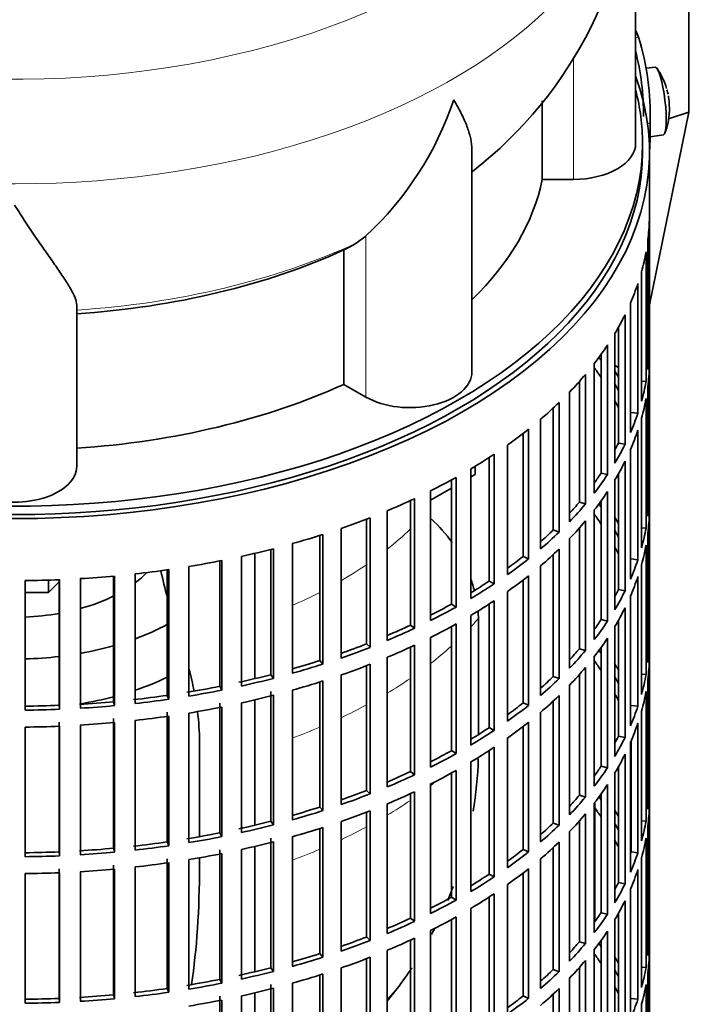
# Model space of a CAD drawing. Header units: millimetres. Extents: x 166 to 762, y -2950 to 2070.
# Tile 4 of 23: x 665 to 762, y -2839 to -2696. Entities that reach past the tile are written whole.
import ezdxf

# ---------------------------------------------------------------- set-up
doc = ezdxf.new("R2010")
doc.units = ezdxf.units.MM
for name, color, linetype in [('M5X8_UNI7687', 7, 'Continuous'), ('VSI134_DIFFUSORE', 7, 'Continuous'), ('VSI134_FILTRO_A', 7, 'Continuous'), ('VSI134_GIUNTO_8×', 7, 'Continuous'), ('VSI134_SUPPORTO_', 7, 'Continuous'), ('VSI134_TERMINALE', 7, 'Continuous')]:
    doc.layers.add(name, color=color, linetype=linetype)

# ---------------------------------------------------------------- blocks, each defined once
blk = doc.blocks.new('SE4')
at = {"layer": 'M5X8_UNI7687', "color": 7, "linetype": 'Continuous', "lineweight": 35}
for p, q in [((757.15, -2703.32), (755.85, -2703.44)), ((756.42, -2713.4), (758.35, -2713.11))]:
    blk.add_line(p, q, dxfattribs=at)
for centre, radius, start, end in [((749.24, -2709.26), 10, 16.6957, 35.0127), ((749.24, -2709.26), 10, 11.8797, 13.5278), ((1125.34, -2652.7), 370.34, 188.5064, 188.6141), ((749.24, -2709.26), 10, 338.98, 357.2751)]:
    blk.add_arc(centre, radius, start, end, dxfattribs=at)
for centre, major_axis, ratio, start_param, end_param in [((757.75, -2708.22), (0.6, -4.89), 0.169759, 0.004788, 3.136805), ((749.22, -2709.17), (-9.78, -2.08), 0.810411, 3.163117, 3.206609), ((749.25, -2709.38), (-9.94, -1.06), 0.589949, 3.053564, 3.168123), ((750.76, -2707.26), (7.36, -5.62), 0.747167, 0.443437, 0.593129)]:
    blk.add_ellipse(centre, major_axis=major_axis, ratio=ratio, start_param=start_param, end_param=end_param, dxfattribs=at)
at = {"layer": 'VSI134_DIFFUSORE', "color": 7, "linetype": 'Continuous', "lineweight": 35}
for p, q in [((754.33, -2714.37), (754.33, -2671.32)), ((740.8, -2708.19), (740.8, -2719.57)), ((730.61, -2747.44), (730.61, -2715.3)), ((740.8, -2719.57), (745.33, -2719.57)), ((715.24, -2727.77), (713.82, -2728.82)), ((712.04, -2729.79), (712.04, -2749.27)), ((673.33, -2761.14), (673.33, -2737.79)), ((712.04, -2749.27), (715.24, -2751.11))]:
    blk.add_line(p, q, dxfattribs=at)
at = {"layer": 'VSI134_DIFFUSORE', "color": 4, "linetype": 'Continuous', "lineweight": 9}
for p, q in [((745.33, -2719.57), (745.33, -2701.82)), ((715.24, -2751.11), (715.24, -2727.77))]:
    blk.add_line(p, q, dxfattribs=at)
at = {"layer": 'VSI134_DIFFUSORE', "color": 7, "linetype": 'Continuous', "lineweight": 35}
for centre, radius, start, end in [((693.31, -2670.24), 60.97, 307.8007, 358.9875), ((682.74, -2692.81), 47.73, 312.9143, 341.3628), ((705.91, -2716.43), 14.7, 294.6434, 302.5491)]:
    blk.add_arc(centre, radius, start, end, dxfattribs=at)
at = {"layer": 'VSI134_DIFFUSORE', "color": 4, "linetype": 'Continuous', "lineweight": 9}
for centre, major_axis, start_param, end_param in [((664.33, -2655.6), (85.67, 0), 2.812965, 6.283185), ((664.33, -2668.35), (-89.83, 0), 0, 3.209638), ((664.33, -2692.9), (79.5, 0), 4.82584, 5.384336)]:
    blk.add_ellipse(centre, major_axis=major_axis, ratio=0.57735, start_param=start_param, end_param=end_param, dxfattribs=at)
at = {"layer": 'VSI134_DIFFUSORE', "color": 7, "linetype": 'Continuous', "lineweight": 35}
for centre, major_axis, start_param, end_param in [((745.33, -2714.37), (-9, 0), 1.570796, 3.141593), ((664.33, -2714.37), (77, 0), 5.749077, 6.166034), ((664.33, -2694.9), (77, 0), 4.82954, 5.380636), ((721.61, -2747.44), (-9, 0), 0.785398, 3.141593), ((664.33, -2714.37), (77, 0), 4.82954, 5.380636), ((664.33, -2761.14), (-9, 0), 0, 3.141593)]:
    blk.add_ellipse(centre, major_axis=major_axis, ratio=0.57735, start_param=start_param, end_param=end_param, dxfattribs=at)
for points, knots in [([(730.61, -2715.31), (730.61, -2715.16), (730.6, -2715), (730.56, -2714.34), (730.47, -2713.83), (730.2, -2712.77), (730.02, -2712.22), (729.57, -2711.09), (729.3, -2710.51), (728.84, -2709.61), (728.68, -2709.31), (728.43, -2708.85), (728.34, -2708.69), (728.16, -2708.38), (728.07, -2708.22), (727.97, -2708.06)], [0.4604904, 0.4604904, 0.4604904, 0.4604904, 0.5, 0.5, 0.625, 0.625, 0.75, 0.75, 0.875, 0.875, 0.9375, 0.9375, 0.96875, 0.96875, 1, 1, 1, 1]), ([(673.33, -2737.79), (673.33, -2737.47), (673.24, -2737.11), (672.93, -2736.31), (672.71, -2735.87), (672.3, -2735.15), (672.15, -2734.9), (671.82, -2734.39), (671.65, -2734.12), (671.11, -2733.3), (670.72, -2732.72), (669.87, -2731.5), (669.42, -2730.86), (668.47, -2729.51), (667.98, -2728.8), (666.96, -2727.32), (666.45, -2726.55), (665.66, -2725.36), (665.4, -2724.95), (665, -2724.34), (664.86, -2724.13), (664.6, -2723.71), (664.46, -2723.5), (664.33, -2723.28)], [0, 0, 0, 0, 0.125, 0.125, 0.25, 0.25, 0.3125, 0.3125, 0.375, 0.375, 0.5, 0.5, 0.625, 0.625, 0.75, 0.75, 0.875, 0.875, 0.9375, 0.9375, 0.96875, 0.96875, 1, 1, 1, 1])]:
    blk.add_open_spline(points, degree=3, knots=knots, dxfattribs=at)
at = {"layer": 'VSI134_FILTRO_A', "color": 7, "linetype": 'Continuous', "lineweight": 35}
for p, q in [((756.33, -2879.71), (756.33, -2715.6)), ((756.32, -2725.45), (756.32, -2744.23)), ((756.1, -2728.34), (756.1, -2747.12)), ((755.84, -2730.08), (755.84, -2748.86)), ((755.19, -2732.94), (755.19, -2751.72)), ((754.66, -2734.66), (754.66, -2753.44)), ((753.58, -2737.48), (753.58, -2756.26)), ((752.79, -2739.17), (752.79, -2757.95)), ((751.84, -2740.97), (751.84, -2757.77)), ((751.29, -2741.92), (751.29, -2760.7)), ((750.25, -2743.56), (750.25, -2762.34)), ((756.1, -2744.23), (756.32, -2744.23)), ((749.33, -2744.9), (749.33, -2762.12)), ((748.34, -2746.23), (748.34, -2765.01)), ((756.32, -2746.68), (756.32, -2765.46)), ((746.17, -2748.84), (746.17, -2766.33)), ((747.06, -2747.82), (747.06, -2766.59)), ((755.19, -2748.81), (755.84, -2748.86)), ((744.75, -2750.38), (744.75, -2769.16)), ((756.1, -2749.57), (756.1, -2768.34)), ((755.84, -2751.31), (755.84, -2770.09)), ((742.4, -2752.69), (742.4, -2770.36)), ((743.24, -2751.89), (743.24, -2770.67)), ((740.55, -2754.32), (740.55, -2773.1)), ((753.68, -2753.32), (754.66, -2753.44)), ((755.19, -2754.17), (755.19, -2772.95)), ((738.82, -2755.76), (738.82, -2774.54)), ((754.66, -2755.89), (754.66, -2774.67)), ((738.02, -2756.38), (738.02, -2774.18)), ((735.77, -2758.05), (735.77, -2776.83)), ((751.84, -2757.77), (752.79, -2757.95)), ((753.58, -2758.71), (753.58, -2777.49)), ((733.09, -2759.87), (733.09, -2777.77)), ((733.83, -2759.39), (733.83, -2778.16)), ((730.45, -2761.51), (730.45, -2780.29)), ((752.79, -2760.4), (752.79, -2779.18)), ((727.63, -2763.12), (727.63, -2781.1)), ((728.31, -2762.75), (728.31, -2781.53)), ((749.33, -2762.12), (750.25, -2762.34)), ((751.29, -2763.15), (751.29, -2781.93)), ((751.84, -2762.2), (751.84, -2779)), ((722.3, -2765.82), (722.3, -2784.6)), ((724.62, -2764.7), (724.62, -2783.48)), ((750.25, -2764.79), (750.25, -2783.57)), ((756.1, -2765.46), (756.32, -2765.46)), ((721.69, -2766.11), (721.69, -2784.15)), ((746.17, -2766.33), (747.06, -2766.59)), ((748.34, -2767.46), (748.34, -2786.24)), ((749.33, -2766.13), (749.33, -2783.35)), ((715.32, -2768.79), (715.32, -2786.88)), ((715.85, -2768.58), (715.85, -2787.36)), ((718.33, -2767.58), (718.33, -2786.36)), ((756.32, -2767.91), (756.32, -2786.69)), ((711.64, -2770.13), (711.64, -2788.91)), ((742.4, -2770.36), (743.24, -2770.67)), ((746.17, -2770.07), (746.17, -2787.56)), ((747.06, -2769.04), (747.06, -2787.82)), ((755.19, -2770.04), (755.84, -2770.09)), ((708.55, -2771.16), (708.55, -2789.28)), ((709.01, -2771.01), (709.01, -2789.79)), ((744.75, -2771.6), (744.75, -2790.38)), ((756.1, -2770.79), (756.1, -2789.57)), ((701.45, -2773.18), (701.45, -2791.33)), ((701.84, -2773.08), (701.84, -2791.86)), ((704.58, -2772.34), (704.58, -2791.12)), ((743.24, -2773.12), (743.24, -2791.9)), ((755.84, -2772.54), (755.84, -2791.31)), ((697.22, -2774.19), (697.22, -2792.96)), ((738.02, -2774.18), (738.82, -2774.54)), ((742.4, -2773.92), (742.4, -2791.59)), ((753.68, -2774.54), (754.66, -2774.67)), ((689.6, -2775.65), (689.6, -2794.43)), ((694.07, -2774.84), (694.07, -2793.01)), ((694.37, -2774.78), (694.37, -2793.56)), ((740.55, -2775.55), (740.55, -2794.33)), ((755.19, -2775.4), (755.19, -2794.18)), ((673.86, -2777.41), (673.86, -2796.19)), ((678.68, -2777.04), (678.68, -2795.24)), ((678.81, -2777.03), (678.81, -2795.81)), ((681.8, -2776.73), (681.8, -2795.51)), ((686.46, -2776.13), (686.46, -2794.32)), ((686.68, -2776.1), (686.68, -2794.88)), ((738.82, -2776.99), (738.82, -2795.76)), ((754.66, -2777.12), (754.66, -2795.9)), ((665.85, -2777.69), (665.85, -2796.47)), ((670.8, -2777.56), (670.8, -2795.76)), ((670.84, -2777.56), (670.84, -2796.34)), ((733.09, -2777.77), (733.83, -2778.16)), ((738.02, -2777.61), (738.02, -2795.41)), ((735.77, -2779.28), (735.77, -2798.05)), ((751.84, -2779), (752.79, -2779.18)), ((753.58, -2779.94), (753.58, -2798.72)), ((727.63, -2781.1), (728.31, -2781.53)), ((733.09, -2781.1), (733.09, -2799)), ((733.83, -2780.61), (733.83, -2799.39)), ((752.79, -2781.63), (752.79, -2800.41)), ((730.45, -2782.74), (730.45, -2801.52)), ((721.69, -2784.15), (722.3, -2784.6)), ((727.63, -2784.35), (727.63, -2802.33)), ((728.31, -2783.98), (728.31, -2802.76)), ((749.33, -2783.35), (750.25, -2783.57)), ((751.29, -2784.38), (751.29, -2803.16)), ((751.84, -2783.43), (751.84, -2800.23)), ((724.62, -2785.93), (724.62, -2804.71)), ((750.25, -2786.02), (750.25, -2804.8)), ((715.32, -2786.88), (715.85, -2787.36)), ((721.69, -2787.34), (721.69, -2805.37)), ((722.3, -2787.05), (722.3, -2805.83)), ((749.33, -2787.36), (749.33, -2804.58)), ((756.1, -2786.68), (756.32, -2786.69)), ((718.33, -2788.81), (718.33, -2807.59)), ((746.17, -2787.56), (747.06, -2787.82)), ((748.34, -2788.69), (748.34, -2807.47)), ((708.55, -2789.28), (709.01, -2789.79)), ((715.32, -2790.02), (715.32, -2808.11)), ((715.85, -2789.81), (715.85, -2808.59)), ((747.06, -2790.27), (747.06, -2809.05)), ((756.32, -2789.14), (756.32, -2807.92)), ((701.45, -2791.33), (701.84, -2791.86)), ((711.64, -2791.36), (711.64, -2810.14)), ((742.4, -2791.59), (743.24, -2791.9)), ((746.17, -2791.3), (746.17, -2808.79)), ((755.19, -2791.27), (755.84, -2791.31)), ((694.07, -2793.01), (694.37, -2793.56)), ((708.55, -2792.39), (708.55, -2810.5)), ((709.01, -2792.24), (709.01, -2811.02)), ((744.75, -2792.83), (744.75, -2811.61)), ((756.1, -2792.02), (756.1, -2810.8)), ((686.46, -2794.32), (686.68, -2794.88)), ((701.45, -2793.78), (701.45, -2812.56)), ((701.84, -2794.31), (701.84, -2813.09)), ((704.58, -2793.57), (704.58, -2812.35)), ((743.24, -2794.35), (743.24, -2813.13)), ((755.84, -2793.76), (755.84, -2812.54)), ((670.8, -2795.76), (670.84, -2796.34)), ((678.68, -2795.24), (678.81, -2795.81)), ((694.07, -2795.46), (694.07, -2814.24)), ((694.37, -2796.01), (694.37, -2814.79)), ((697.22, -2795.41), (697.22, -2814.19)), ((738.02, -2795.41), (738.82, -2795.76)), ((742.4, -2795.14), (742.4, -2812.82)), ((753.68, -2795.77), (754.66, -2795.9)), ((686.46, -2796.77), (686.46, -2815.55)), ((686.68, -2797.33), (686.68, -2816.11)), ((689.6, -2796.88), (689.6, -2815.66)), ((740.55, -2796.78), (740.55, -2815.56)), ((755.19, -2796.63), (755.19, -2815.41)), ((670.8, -2798.21), (670.8, -2816.99)), ((670.84, -2798.79), (670.84, -2817.57)), ((673.86, -2798.64), (673.86, -2817.42)), ((678.68, -2797.69), (678.68, -2816.47)), ((678.81, -2798.26), (678.81, -2817.04)), ((681.8, -2797.96), (681.8, -2816.74)), ((738.02, -2798.84), (738.02, -2816.64)), ((738.82, -2798.21), (738.82, -2816.99)), ((754.66, -2798.35), (754.66, -2817.13)), ((665.85, -2798.92), (665.85, -2817.7)), ((733.09, -2799), (733.83, -2799.39)), ((751.84, -2800.23), (752.79, -2800.41)), ((735.77, -2800.5), (735.77, -2819.28)), ((753.58, -2801.17), (753.58, -2819.95)), ((753.68, -2800.92), (753.68, -2817)), ((727.63, -2802.33), (728.31, -2802.76)), ((733.09, -2802.33), (733.09, -2820.23)), ((733.83, -2801.84), (733.83, -2820.62)), ((752.79, -2802.85), (752.79, -2821.63)), ((730.45, -2803.97), (730.45, -2822.75)), ((749.33, -2804.58), (750.25, -2804.8)), ((721.69, -2805.37), (722.3, -2805.83)), ((727.63, -2805.58), (727.63, -2823.56)), ((728.31, -2805.21), (728.31, -2823.99)), ((751.29, -2805.61), (751.29, -2824.39)), ((751.84, -2804.66), (751.84, -2821.46)), ((724.62, -2807.16), (724.62, -2825.94)), ((750.25, -2807.25), (750.25, -2826.03)), ((715.32, -2808.11), (715.85, -2808.59)), ((721.69, -2808.56), (721.69, -2826.6)), ((722.3, -2808.28), (722.3, -2827.06)), ((746.17, -2808.79), (747.06, -2809.05)), ((749.33, -2808.59), (749.33, -2825.81)), ((756.1, -2807.91), (756.32, -2807.92)), ((718.33, -2810.04), (718.33, -2828.82)), ((748.34, -2809.92), (748.34, -2828.7)), ((708.55, -2810.5), (709.01, -2811.02)), ((715.32, -2811.25), (715.32, -2829.33)), ((715.85, -2811.04), (715.85, -2829.82)), ((747.06, -2811.5), (747.06, -2830.28)), ((756.32, -2810.37), (756.32, -2829.15)), ((701.45, -2812.56), (701.84, -2813.09)), ((711.64, -2812.59), (711.64, -2831.37)), ((742.4, -2812.82), (743.24, -2813.13)), ((746.17, -2812.53), (746.17, -2830.01)), ((755.19, -2812.49), (755.84, -2812.54)), ((694.07, -2814.24), (694.37, -2814.79)), ((708.55, -2813.61), (708.55, -2831.73)), ((709.01, -2813.47), (709.01, -2832.25)), ((744.75, -2814.06), (744.75, -2832.84)), ((756.1, -2813.25), (756.1, -2832.03)), ((686.46, -2815.55), (686.68, -2816.11)), ((701.45, -2815), (701.45, -2833.78)), ((701.84, -2815.54), (701.84, -2834.32)), ((704.58, -2814.8), (704.58, -2833.58)), ((743.24, -2815.58), (743.24, -2834.36)), ((755.84, -2814.99), (755.84, -2833.77)), ((670.8, -2816.99), (670.84, -2817.57)), ((678.68, -2816.47), (678.81, -2817.04)), ((694.07, -2816.69), (694.07, -2835.47)), ((694.37, -2817.24), (694.37, -2836.02)), ((697.22, -2816.64), (697.22, -2835.42)), ((738.02, -2816.64), (738.82, -2816.99)), ((742.4, -2816.37), (742.4, -2834.05)), ((753.68, -2817), (754.66, -2817.13)), ((686.46, -2818), (686.46, -2836.78)), ((686.68, -2818.56), (686.68, -2837.34)), ((689.6, -2818.11), (689.6, -2836.89)), ((740.55, -2818.01), (740.55, -2836.79)), ((755.19, -2817.86), (755.19, -2836.63)), ((665.85, -2820.15), (665.85, -2838.92)), ((670.8, -2819.44), (670.8, -2838.22)), ((670.84, -2820.02), (670.84, -2838.8)), ((673.86, -2819.87), (673.86, -2838.65)), ((678.68, -2818.92), (678.68, -2837.7)), ((678.81, -2819.49), (678.81, -2838.27)), ((681.8, -2819.19), (681.8, -2837.97)), ((733.09, -2820.23), (733.83, -2820.62)), ((738.02, -2820.07), (738.02, -2837.87)), ((738.82, -2819.44), (738.82, -2838.22)), ((754.66, -2819.58), (754.66, -2838.36)), ((751.84, -2821.46), (752.79, -2821.63)), ((733.83, -2823.07), (733.83, -2841.85)), ((735.77, -2821.73), (735.77, -2840.51)), ((753.58, -2822.4), (753.58, -2841.17)), ((727.63, -2823.56), (728.31, -2823.99)), ((733.09, -2823.56), (733.09, -2841.46)), ((752.79, -2824.08), (752.79, -2842.86)), ((730.45, -2825.2), (730.45, -2843.98)), ((749.33, -2825.81), (750.25, -2826.03)), ((751.84, -2825.89), (751.84, -2842.69)), ((721.69, -2826.6), (722.3, -2827.06)), ((727.63, -2826.81), (727.63, -2844.79)), ((728.31, -2826.44), (728.31, -2845.22)), ((751.29, -2826.84), (751.29, -2845.62)), ((724.62, -2828.39), (724.62, -2847.17)), ((750.25, -2828.48), (750.25, -2847.26)), ((715.32, -2829.33), (715.85, -2829.82)), ((721.69, -2829.79), (721.69, -2847.83)), ((722.3, -2829.51), (722.3, -2848.29)), ((746.17, -2830.01), (747.06, -2830.28)), ((749.33, -2829.82), (749.33, -2847.04)), ((756.1, -2829.14), (756.32, -2829.15)), ((718.33, -2831.27), (718.33, -2850.05)), ((748.34, -2831.15), (748.34, -2849.93)), ((756.32, -2831.6), (756.32, -2850.38)), ((708.55, -2831.73), (709.01, -2832.25)), ((715.32, -2832.48), (715.32, -2850.56)), ((715.85, -2832.27), (715.85, -2851.05)), ((747.06, -2832.73), (747.06, -2851.51)), ((701.45, -2833.78), (701.84, -2834.32)), ((711.64, -2833.82), (711.64, -2852.6)), ((742.4, -2834.05), (743.24, -2834.36)), ((746.17, -2833.76), (746.17, -2851.24)), ((755.19, -2833.72), (755.84, -2833.77)), ((756.1, -2834.48), (756.1, -2853.26)), ((694.07, -2835.47), (694.37, -2836.02)), ((708.55, -2834.84), (708.55, -2852.96)), ((709.01, -2834.7), (709.01, -2853.48)), ((744.75, -2835.29), (744.75, -2854.07)), ((686.46, -2836.78), (686.68, -2837.34)), ((701.45, -2836.23), (701.45, -2855.01)), ((701.84, -2836.77), (701.84, -2855.55)), ((704.58, -2836.03), (704.58, -2854.81)), ((743.24, -2836.81), (743.24, -2855.58)), ((755.84, -2836.22), (755.84, -2855)), ((670.8, -2838.22), (670.84, -2838.8)), ((678.68, -2837.7), (678.81, -2838.27)), ((694.07, -2837.92), (694.07, -2856.7)), ((694.37, -2838.47), (694.37, -2857.25)), ((697.22, -2837.87), (697.22, -2856.65)), ((738.02, -2837.87), (738.82, -2838.22)), ((742.4, -2837.6), (742.4, -2855.27)), ((753.68, -2838.23), (754.66, -2838.36)), ((755.19, -2839.08), (755.19, -2857.86))]:
    blk.add_line(p, q, dxfattribs=at)
for centre, major_axis, start_param, end_param in [((664.33, -2715.6), (-92, 0), -0.208894, 3.350487), ((664.33, -2715.6), (-91, 0), 0, 3.141593), ((664.33, -2724.58), (92, 0), 6.212375, 6.266729), ((664.33, -2724.58), (92, 0), -0.158077, -0.103722), ((664.33, -2724.58), (92, 0), -0.245343, -0.190989), ((664.33, -2724.58), (92, 0), -0.33261, -0.278255), ((664.33, -2724.58), (92, 0), -0.419876, -0.365522), ((664.33, -2743.36), (92, 0), 6.212375, 6.266729), ((664.33, -2764.59), (91, 0), 0.365223, 0.374965), ((664.33, -2767.04), (91, 0), 0.365223, 0.392699), ((664.33, -2764.59), (92, 0), 0.313806, 0.33261), ((664.33, -2745.81), (92, 0), 6.212375, 6.266729), ((664.33, -2724.58), (92, 0), -0.507143, -0.452788), ((664.33, -2743.36), (92, 0), -0.158077, -0.103722), ((664.33, -2764.59), (91, 0), 0.277957, 0.299174), ((664.33, -2767.04), (91, 0), 0.277957, 0.299174), ((664.33, -2745.81), (92, 0), -0.158077, -0.103722), ((664.33, -2724.58), (92, 0), -0.594409, -0.540055), ((664.33, -2743.36), (92, 0), -0.245343, -0.190989), ((664.33, -2724.58), (92, 0), -0.681676, -0.627321), ((664.33, -2745.81), (92, 0), -0.245343, -0.190989), ((664.33, -2743.36), (91, 0), -0.299174, -0.277957), ((664.33, -2743.36), (92, 0), -0.33261, -0.278255), ((664.33, -2724.58), (92, 0), -0.768942, -0.714588), ((664.33, -2745.81), (92, 0), -0.33261, -0.278255), ((664.33, -2724.58), (92, 0), -0.856209, -0.801854), ((664.33, -2743.36), (91, 0), -0.394539, -0.365223), ((664.33, -2743.36), (92, 0), -0.419876, -0.365522), ((664.33, -2724.58), (92, 0), -0.943475, -0.889121), ((664.33, -2745.81), (92, 0), -0.419876, -0.365522), ((664.33, -2764.59), (92, 0), 6.212375, 6.266729), ((664.33, -2743.36), (91, 0), -0.486998, -0.45249), ((664.33, -2743.36), (92, 0), -0.507143, -0.452788), ((664.33, -2785.82), (91, 0), 0.365223, 0.374965), ((664.33, -2724.58), (92, 0), -1.030742, -0.976387), ((664.33, -2788.26), (91, 0), 0.365223, 0.394539), ((664.33, -2785.82), (92, 0), 0.313806, 0.33261), ((664.33, -2767.04), (92, 0), 6.212375, 6.266729), ((664.33, -2743.36), (91, 0), -0.577951, -0.539756), ((664.33, -2745.81), (92, 0), -0.507143, -0.452788), ((664.33, -2785.82), (91, 0), 0.277957, 0.299174), ((664.33, -2764.59), (92, 0), -0.158077, -0.103722), ((664.33, -2724.58), (92, 0), -1.118008, -1.063654), ((664.33, -2743.36), (92, 0), -0.594409, -0.540055), ((664.33, -2724.58), (92, 0), -1.205275, -1.15092), ((664.33, -2745.81), (92, 0), -0.594409, -0.540055), ((664.33, -2788.26), (91, 0), 0.277957, 0.299174), ((664.33, -2767.04), (92, 0), -0.158077, -0.103722), ((664.33, -2743.36), (91, 0), -0.668018, -0.627022), ((664.33, -2743.36), (92, 0), -0.681676, -0.627321), ((664.33, -2724.58), (92, 0), -1.292541, -1.238186), ((664.33, -2764.59), (92, 0), -0.245343, -0.190989), ((664.33, -2724.58), (92, 0), -1.467074, -1.412719), ((664.33, -2724.58), (92, 0), -1.379807, -1.325453), ((664.33, -2745.81), (92, 0), -0.681676, -0.627321), ((664.33, -2767.04), (92, 0), -0.245343, -0.190989), ((664.33, -2724.58), (92, 0), 4.728845, 4.783199), ((664.33, -2743.36), (91, 0), -0.757518, -0.714289), ((664.33, -2743.36), (92, 0), -0.768942, -0.714588), ((664.33, -2764.59), (91, 0), -0.299174, -0.277957), ((664.33, -2764.59), (92, 0), -0.33261, -0.278255), ((664.33, -2743.36), (91, 0), -0.846635, -0.801555), ((664.33, -2743.36), (92, 0), -0.856209, -0.801854), ((664.33, -2745.81), (92, 0), -0.768942, -0.714588), ((664.33, -2767.04), (92, 0), -0.33261, -0.278255), ((664.33, -2743.36), (91, 0), -0.935485, -0.888822), ((664.33, -2743.36), (92, 0), -0.943475, -0.889121), ((664.33, -2745.81), (92, 0), -0.856209, -0.801854), ((664.33, -2764.59), (91, 0), -0.394539, -0.365223), ((664.33, -2764.59), (92, 0), -0.419876, -0.365522), ((664.33, -2767.04), (92, 0), -0.419876, -0.365522), ((664.33, -2743.36), (91, 0), -1.024141, -0.976088), ((664.33, -2743.36), (92, 0), -1.030742, -0.976387), ((664.33, -2745.81), (92, 0), -0.943475, -0.889121), ((664.33, -2785.82), (92, 0), 6.212375, 6.266729), ((664.33, -2764.59), (91, 0), -0.486998, -0.45249), ((664.33, -2764.59), (92, 0), -0.507143, -0.452788), ((664.33, -2807.04), (91, 0), 0.365223, 0.374965), ((664.33, -2743.36), (91, 0), -1.112655, -1.063355), ((664.33, -2743.36), (92, 0), -1.118008, -1.063654), ((664.33, -2745.81), (92, 0), -1.030742, -0.976387), ((664.33, -2767.04), (92, 0), -0.507143, -0.452788), ((664.33, -2809.49), (91, 0), 0.365223, 0.394539), ((664.33, -2807.04), (92, 0), 0.313806, 0.33261), ((664.33, -2788.26), (92, 0), 6.212375, 6.266729), ((664.33, -2743.36), (91, 0), -1.205573, -1.150621), ((664.33, -2764.59), (91, 0), -0.577951, -0.539756), ((664.33, -2807.04), (91, 0), 0.277957, 0.299174), ((664.33, -2785.82), (92, 0), -0.158077, -0.103722), ((664.33, -2743.36), (91, 0), -1.29284, -1.237888), ((664.33, -2743.36), (92, 0), -1.205275, -1.15092), ((664.33, -2745.81), (92, 0), -1.118008, -1.063654), ((664.33, -2764.59), (92, 0), -0.594409, -0.540055), ((664.33, -2743.36), (91, 0), -1.380106, -1.325154), ((664.33, -2743.36), (92, 0), -1.292541, -1.238186), ((664.33, -2745.81), (92, 0), -1.205275, -1.15092), ((664.33, -2767.04), (92, 0), -0.594409, -0.540055), ((664.33, -2809.49), (91, 0), 0.277957, 0.299174), ((664.33, -2788.26), (92, 0), -0.158077, -0.103722), ((664.33, -2743.36), (91, 0), 4.728546, 4.783498), ((664.33, -2743.36), (91, 0), -1.467373, -1.412421), ((664.33, -2743.36), (92, 0), -1.467074, -1.412719), ((664.33, -2743.36), (92, 0), -1.379807, -1.325453), ((664.33, -2745.81), (92, 0), -1.292541, -1.238186), ((664.33, -2764.59), (91, 0), -0.668018, -0.627022), ((664.33, -2764.59), (92, 0), -0.681676, -0.627321), ((664.33, -2785.82), (92, 0), -0.245343, -0.190989), ((664.33, -2743.36), (92, 0), 4.728845, 4.783199), ((664.33, -2745.81), (92, 0), -1.379807, -1.325453), ((664.33, -2745.81), (92, 0), 4.728845, 4.783199), ((664.33, -2745.81), (92, 0), -1.467074, -1.412719), ((664.33, -2767.04), (92, 0), -0.681676, -0.627321), ((664.33, -2788.26), (92, 0), -0.245343, -0.190989), ((664.33, -2764.59), (91, 0), -0.757518, -0.714289), ((664.33, -2764.59), (92, 0), -0.768942, -0.714588), ((664.33, -2785.82), (91, 0), -0.299174, -0.277957), ((664.33, -2785.82), (92, 0), -0.33261, -0.278255), ((664.33, -2764.59), (91, 0), -0.846635, -0.801555), ((664.33, -2764.59), (92, 0), -0.856209, -0.801854), ((664.33, -2767.04), (92, 0), -0.768942, -0.714588), ((664.33, -2788.26), (92, 0), -0.33261, -0.278255), ((664.33, -2785.82), (91, 0), -0.394539, -0.365223), ((664.33, -2764.59), (91, 0), -0.935485, -0.888822), ((664.33, -2764.59), (92, 0), -0.943475, -0.889121), ((664.33, -2767.04), (92, 0), -0.856209, -0.801854), ((664.33, -2785.82), (92, 0), -0.419876, -0.365522), ((664.33, -2788.26), (92, 0), -0.419876, -0.365522), ((664.33, -2764.59), (91, 0), -1.024141, -0.976088), ((664.33, -2764.59), (92, 0), -1.030742, -0.976387), ((664.33, -2767.04), (92, 0), -0.943475, -0.889121), ((664.33, -2785.82), (91, 0), -0.486998, -0.45249), ((664.33, -2807.04), (92, 0), 6.212375, 6.266729), ((664.33, -2785.82), (92, 0), -0.507143, -0.452788), ((664.33, -2828.27), (91, 0), 0.365223, 0.374965), ((664.33, -2764.59), (91, 0), -1.112655, -1.063355), ((664.33, -2764.59), (92, 0), -1.118008, -1.063654), ((664.33, -2767.04), (92, 0), -1.030742, -0.976387), ((664.33, -2788.26), (92, 0), -0.507143, -0.452788), ((664.33, -2830.72), (91, 0), 0.365223, 0.392699), ((664.33, -2828.27), (92, 0), 0.313806, 0.33261), ((664.33, -2809.49), (92, 0), 6.212375, 6.266729), ((664.33, -2764.59), (91, 0), -1.205573, -1.150621), ((664.33, -2764.59), (92, 0), -1.205275, -1.15092), ((664.33, -2785.82), (91, 0), -0.577951, -0.539756), ((664.33, -2785.82), (92, 0), -0.594409, -0.540055), ((664.33, -2828.27), (91, 0), 0.277957, 0.299174), ((664.33, -2807.04), (92, 0), -0.158077, -0.103722), ((664.33, -2764.59), (91, 0), -1.29284, -1.237888), ((664.33, -2767.04), (92, 0), -1.118008, -1.063654), ((664.33, -2764.59), (91, 0), -1.380106, -1.325154), ((664.33, -2764.59), (92, 0), -1.292541, -1.238186), ((664.33, -2767.04), (92, 0), -1.205275, -1.15092), ((664.33, -2788.26), (92, 0), -0.594409, -0.540055), ((664.33, -2830.72), (91, 0), 0.277957, 0.299174), ((664.33, -2809.49), (92, 0), -0.158077, -0.103722), ((664.33, -2764.59), (91, 0), 4.728546, 4.783498), ((664.33, -2764.59), (91, 0), -1.467373, -1.412421), ((664.33, -2764.59), (92, 0), -1.467074, -1.412719), ((664.33, -2764.59), (92, 0), -1.379807, -1.325453), ((664.33, -2767.04), (92, 0), -1.292541, -1.238186), ((664.33, -2785.82), (91, 0), -0.668018, -0.627022), ((664.33, -2785.82), (92, 0), -0.681676, -0.627321), ((664.33, -2807.04), (91, 0), -0.196715, -0.19069), ((664.33, -2807.04), (92, 0), -0.245343, -0.190989), ((664.33, -2764.59), (92, 0), 4.728845, 4.783199), ((664.33, -2767.04), (92, 0), -1.379807, -1.325453), ((664.33, -2767.04), (92, 0), 4.728845, 4.783199), ((664.33, -2767.04), (92, 0), -1.467074, -1.412719), ((664.33, -2785.82), (91, 0), -0.757518, -0.714289), ((664.33, -2788.26), (92, 0), -0.681676, -0.627321), ((664.33, -2809.49), (92, 0), -0.245343, -0.190989), ((664.33, -2785.82), (92, 0), -0.768942, -0.714588), ((664.33, -2807.04), (91, 0), -0.299174, -0.277957), ((664.33, -2807.04), (92, 0), -0.33261, -0.278255), ((664.33, -2788.26), (92, 0), -0.768942, -0.714588), ((664.33, -2785.82), (91, 0), -0.846635, -0.801555), ((664.33, -2785.82), (92, 0), -0.856209, -0.801854), ((664.33, -2809.49), (92, 0), -0.33261, -0.278255), ((664.33, -2807.04), (91, 0), -0.394539, -0.365223), ((664.33, -2785.82), (91, 0), -0.935485, -0.888822), ((664.33, -2785.82), (92, 0), -0.943475, -0.889121), ((664.33, -2788.26), (92, 0), -0.856209, -0.801854), ((664.33, -2807.04), (92, 0), -0.419876, -0.365522), ((664.33, -2809.49), (92, 0), -0.419876, -0.365522), ((664.33, -2785.82), (91, 0), -1.024141, -0.976088), ((664.33, -2785.82), (92, 0), -1.030742, -0.976387), ((664.33, -2788.26), (92, 0), -0.943475, -0.889121), ((664.33, -2807.04), (91, 0), -0.486998, -0.45249), ((664.33, -2849.5), (91, 0), 0.365223, 0.374965), ((664.33, -2828.27), (92, 0), 6.212375, 6.266729), ((664.33, -2807.04), (92, 0), -0.507143, -0.452788), ((664.33, -2830.72), (92, 0), 6.212375, 6.266729), ((664.33, -2785.82), (91, 0), -1.112655, -1.063355), ((664.33, -2785.82), (92, 0), -1.118008, -1.063654), ((664.33, -2788.26), (92, 0), -1.030742, -0.976387), ((664.33, -2809.49), (92, 0), -0.507143, -0.452788), ((664.33, -2851.95), (91, 0), 0.365223, 0.394539), ((664.33, -2849.5), (92, 0), 0.313806, 0.33261), ((664.33, -2785.82), (91, 0), -1.205573, -1.150621), ((664.33, -2785.82), (92, 0), -1.205275, -1.15092), ((664.33, -2807.04), (91, 0), -0.577951, -0.539756), ((664.33, -2807.04), (92, 0), -0.594409, -0.540055), ((664.33, -2849.5), (91, 0), 0.277957, 0.299174), ((664.33, -2828.27), (92, 0), -0.158077, -0.103722), ((664.33, -2785.82), (91, 0), -1.29284, -1.237888), ((664.33, -2788.26), (92, 0), -1.118008, -1.063654), ((664.33, -2785.82), (91, 0), -1.380106, -1.325154), ((664.33, -2785.82), (92, 0), -1.379807, -1.325453), ((664.33, -2785.82), (92, 0), -1.292541, -1.238186), ((664.33, -2788.26), (92, 0), -1.205275, -1.15092), ((664.33, -2809.49), (92, 0), -0.594409, -0.540055), ((664.33, -2851.95), (91, 0), 0.277957, 0.299174), ((664.33, -2830.72), (92, 0), -0.158077, -0.103722), ((664.33, -2785.82), (91, 0), 4.728546, 4.783498), ((664.33, -2785.82), (92, 0), 4.728845, 4.783199), ((664.33, -2785.82), (91, 0), -1.467373, -1.412421), ((664.33, -2785.82), (92, 0), -1.467074, -1.412719), ((664.33, -2788.26), (92, 0), -1.292541, -1.238186), ((664.33, -2807.04), (91, 0), -0.668018, -0.627022), ((664.33, -2807.04), (92, 0), -0.681676, -0.627321), ((664.33, -2828.27), (92, 0), -0.245343, -0.190989)]:
    blk.add_ellipse(centre, major_axis=major_axis, ratio=0.57735, start_param=start_param, end_param=end_param, dxfattribs=at)
at = {"layer": 'VSI134_GIUNTO_8×', "color": 7, "linetype": 'Continuous', "lineweight": 35}
for centre, major_axis, start_param, end_param in [((664.33, -2770.3), (-22, 0), -3.795301, -3.653859), ((664.33, -2770.3), (-22, 0), 2.018583, 2.287896), ((664.33, -2770.3), (-22, 0), 1.639664, 1.869086), ((664.33, -2770.3), (-32.5, 0), -4.14508, -3.963396), ((664.33, -2770.3), (-32.5, 0), -4.414934, -4.255007), ((664.33, -2770.3), (-32.5, 0), 1.617394, 1.771071), ((664.33, -2776.4), (-34.5, 0), -4.181601, -4.016029), ((664.33, -2776.4), (-34.5, 0), -4.432658, -4.283346)]:
    blk.add_ellipse(centre, major_axis=major_axis, ratio=0.57735, start_param=start_param, end_param=end_param, dxfattribs=at)
at = {"layer": 'VSI134_SUPPORTO_', "color": 7, "linetype": 'Continuous', "lineweight": 35}
for p, q in [((755.33, -2715.6), (755.33, -2714.37)), ((731.09, -2762.3), (731.09, -2761.13)), ((731.09, -2762.3), (730.45, -2762.67)), ((727.63, -2764.29), (724.62, -2766.03)), ((699.16, -2773.74), (699.16, -2791.9)), ((669.24, -2779.44), (669.24, -2777.62)), ((670.8, -2777.88), (669.24, -2779.44)), ((669.24, -2779.44), (665.85, -2779.44)), ((731.56, -2800), (731.56, -2783.16)), ((699.16, -2794.97), (699.16, -2813.13)), ((691.12, -2814.8), (691.12, -2800.92)), ((748.41, -2809.83), (748.41, -2827.15)), ((699.16, -2816.2), (699.16, -2834.35)), ((691.12, -2818.98), (691.12, -2817.85)), ((718.33, -2838.65), (719.77, -2836.81)), ((699.16, -2837.43), (699.16, -2855.58))]:
    blk.add_line(p, q, dxfattribs=at)
for centre, radius, start, end in [((710.69, -2784.29), 20.9, 35.4329, 47.7987), ((710.69, -2784.29), 20.9, 14.0259, 19.2298), ((710.69, -2784.29), 20.9, 3.1007, 5.7566), ((673.35, -2801.68), 58.21, 350.6842, 358.1868), ((673.35, -2801.68), 58.21, 337.4118, 339.555), ((673.35, -2801.68), 58.21, 332.0207, 332.8941), ((673.35, -2801.68), 58.21, 322.877, 326.4969)]:
    blk.add_arc(centre, radius, start, end, dxfattribs=at)
for centre, major_axis, ratio, start_param, end_param in [((664.33, -2714.37), (91, 0), 0.57735, 2.9892, 6.283185), ((664.33, -2714.37), (91, 0), 0.57735, 0, 0.147739), ((696.48, -2775.14), (-8.14, 34.04), 0.31246, 1.529366, 1.643573), ((685.38, -2792.92), (3.49, -14.59), 0.31246, 1.44286, 1.661698), ((685.38, -2792.92), (3.49, -14.59), 0.31246, 0.917533, 1.237075), ((656.68, -2770.97), (20.93, -87.53), 0.31246, 0.65805, 0.917533)]:
    blk.add_ellipse(centre, major_axis=major_axis, ratio=ratio, start_param=start_param, end_param=end_param, dxfattribs=at)
at = {"layer": 'VSI134_SUPPORTO_', "color": 4, "linetype": 'Continuous', "lineweight": 9}
for centre, major_axis, start_param, end_param in [((664.33, -2750.66), (66.6, 0), -0.625209, -0.533057), ((664.33, -2750.66), (66.6, 0), -0.780897, -0.698932), ((664.33, -2750.66), (66.6, 0), -0.921885, -0.844673), ((664.33, -2763.96), (75, 0), -0.491682, -0.459415), ((664.33, -2763.96), (75, 0), -0.63707, -0.566131), ((664.33, -2763.96), (75, 0), -0.766956, -0.70007), ((664.33, -2763.96), (75, 0), -0.888301, -0.823319), ((664.33, -2763.96), (75, 0), -1.004352, -0.94022), ((664.33, -2781.64), (75, 0), -0.63707, -0.618187), ((664.33, -2781.64), (75, 0), -0.766956, -0.70007), ((664.33, -2781.64), (75, 0), -0.888301, -0.823319), ((664.33, -2781.64), (75, 0), -1.004352, -0.94022), ((664.33, -2820.42), (62.27, 0), -0.521266, -0.473078)]:
    blk.add_ellipse(centre, major_axis=major_axis, ratio=0.57735, start_param=start_param, end_param=end_param, dxfattribs=at)
at = {"layer": 'VSI134_TERMINALE', "color": 7, "linetype": 'Continuous', "lineweight": 35}
for p, q in [((762.05, -2682.28), (762.05, -2709.84)), ((756.33, -2737.76), (762.05, -2709.84)), ((759.11, -2710.81), (762.05, -2709.84)), ((756.43, -2711.41), (756.43, -2713.05)), ((751.84, -2746.85), (751.29, -2746.46))]:
    blk.add_line(p, q, dxfattribs=at)
at = {"layer": 'VSI134_TERMINALE', "color": 4, "linetype": 'Continuous', "lineweight": 9}
for p, q in [((754.33, -2698.99), (754.75, -2698.95)), ((756.05, -2711.44), (756.43, -2711.41)), ((756.43, -2713.05), (756.23, -2713.06))]:
    blk.add_line(p, q, dxfattribs=at)
at = {"layer": 'VSI134_TERMINALE', "color": 7, "linetype": 'Continuous', "lineweight": 35}
for centre, radius, start, end in [((717.82, -2710.28), 38.63, 358.3189, 17.0497), ((718.57, -2710.14), 36.9, 359.4967, 14.5372)]:
    blk.add_arc(centre, radius, start, end, dxfattribs=at)
blk.add_ellipse((664.33, -2711.51), major_axis=(93, 0), ratio=0.57735, start_param=0.236132, end_param=0.254688, dxfattribs=at)
blk.add_open_spline([(756.43, -2713.05), (756.43, -2713.53), (756.42, -2713.98), (756.4, -2714.58), (756.39, -2714.77), (756.37, -2715.04), (756.37, -2715.11), (756.36, -2715.19)], degree=3, knots=[0, 0, 0, 0, 0.125, 0.125, 0.1875, 0.1875, 0.2147272, 0.2147272, 0.2147272, 0.2147272], dxfattribs=at)

msp = doc.modelspace()

# ---------------------------------------------------------------- block references
msp.add_blockref('SE4', (0, 0))

doc.saveas('drawing.dxf')
